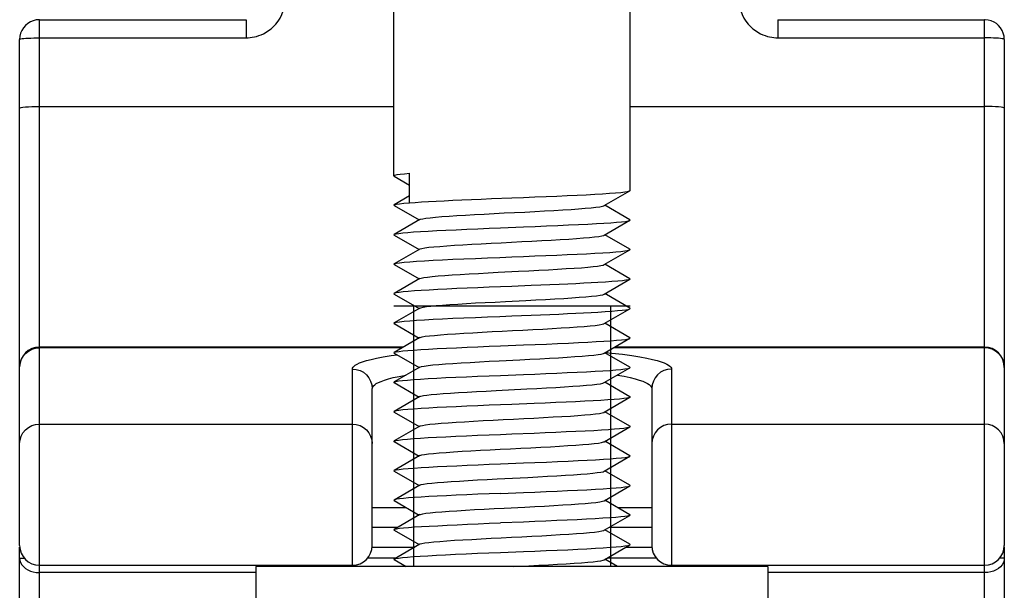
# Model space of a CAD drawing. Extents: x 0 to 420, y 0 to 297.
# Tile 35 of 75: x 205.12 to 215.12, y 174.89 to 180.7. Entities that reach past the tile are written whole.
import ezdxf

# ---------------------------------------------------------------- set-up
doc = ezdxf.new("R2010")
doc.units = 0
doc.header["$LTSCALE"] = 23.1
doc.layers.get('0').update_dxf_attribs({"linetype": 'CONTINUOUS'})
doc.layers.add('02___PRT_ALL_AXES', color=7, linetype='CONTINUOUS')

msp = doc.modelspace()

# ---------------------------------------------------------------- linework, layer by layer
at = {"color": 7, "linetype": 'CONTINUOUS'}
for p, q in [((205.324, 173.254), (205.324, 180.695)), ((205.324, 180.695), (207.424, 180.695)), ((207.424, 180.695), (207.424, 180.511)), ((212.824, 180.695), (212.824, 180.511)), ((212.824, 180.695), (214.924, 180.695)), ((214.924, 173.254), (214.924, 180.695)), ((205.324, 180.511), (207.424, 180.511)), ((212.824, 180.511), (214.924, 180.511)), ((205.124, 175.349), (205.124, 180.495)), ((215.124, 180.495), (215.124, 175.349)), ((205.324, 179.812), (208.924, 179.812)), ((211.324, 179.812), (214.924, 179.812)), ((208.927, 179.106), (209.085, 179.014)), ((209.085, 178.834), (209.085, 179.134)), ((209.085, 178.904), (208.927, 178.812)), ((211.061, 178.805), (211.322, 178.956)), ((208.927, 178.806), (209.181, 178.659)), ((209.916, 178.876), (210.124, 178.884)), ((211.322, 178.662), (211.068, 178.809)), ((209.188, 178.663), (208.927, 178.512)), ((211.061, 178.505), (211.322, 178.656)), ((208.927, 178.506), (209.181, 178.359)), ((211.322, 178.362), (211.068, 178.509)), ((209.188, 178.363), (208.927, 178.212)), ((211.061, 178.205), (211.322, 178.356)), ((208.927, 178.206), (209.181, 178.059)), ((211.322, 178.062), (211.068, 178.209)), ((209.188, 178.063), (208.927, 177.912)), ((211.061, 177.905), (211.322, 178.056)), ((208.927, 177.906), (209.181, 177.759)), ((210.319, 177.992), (210.124, 177.984)), ((211.084, 177.9), (211.068, 177.909)), ((211.322, 177.762), (211.084, 177.9)), ((211.324, 177.784), (208.924, 177.784)), ((209.188, 177.763), (208.927, 177.612)), ((211.061, 177.605), (211.322, 177.756)), ((208.927, 177.606), (209.181, 177.459)), ((210.124, 177.684), (210.319, 177.692)), ((211.322, 177.462), (211.068, 177.609)), ((209.188, 177.463), (208.927, 177.312)), ((211.061, 177.305), (211.322, 177.456)), ((209.022, 177.367), (205.324, 177.367)), ((209.008, 177.359), (205.324, 177.359)), ((208.927, 177.306), (209.181, 177.159)), ((211.322, 177.162), (211.068, 177.309)), ((214.924, 177.359), (211.154, 177.359)), ((214.924, 177.367), (211.169, 177.367)), ((208.896, 177.28), (208.957, 177.288)), ((208.504, 175.149), (208.504, 177.143)), ((209.188, 177.163), (208.927, 177.012)), ((211.061, 177.005), (211.322, 177.156)), ((211.744, 177.143), (211.744, 175.149)), ((208.87, 177.043), (208.919, 177.056)), ((208.927, 177.006), (209.181, 176.859)), ((211.322, 176.862), (211.068, 177.009)), ((208.704, 175.349), (208.704, 176.945)), ((209.964, 176.926), (210.275, 176.942)), ((211.544, 176.945), (211.544, 175.349)), ((209.188, 176.863), (208.927, 176.712)), ((211.061, 176.705), (211.322, 176.856)), ((208.927, 176.706), (209.181, 176.559)), ((210.351, 176.793), (210.124, 176.784)), ((211.322, 176.562), (211.068, 176.709)), ((205.324, 176.583), (208.504, 176.583)), ((209.188, 176.563), (208.927, 176.412)), ((211.061, 176.405), (211.322, 176.556)), ((211.744, 176.583), (214.924, 176.583)), ((208.927, 176.406), (209.181, 176.259)), ((210.124, 176.484), (210.351, 176.493)), ((211.322, 176.262), (211.068, 176.409)), ((209.188, 176.263), (208.927, 176.112)), ((211.061, 176.105), (211.322, 176.256)), ((208.927, 176.106), (209.181, 175.959)), ((211.322, 175.962), (211.068, 176.109)), ((209.974, 176.026), (210.285, 176.042)), ((209.188, 175.963), (208.927, 175.812)), ((211.061, 175.805), (211.322, 175.956)), ((208.927, 175.806), (209.181, 175.659)), ((211.322, 175.662), (211.068, 175.809)), ((209.051, 175.734), (208.704, 175.734)), ((211.544, 175.734), (211.198, 175.734)), ((209.188, 175.663), (208.927, 175.512)), ((211.061, 175.505), (211.322, 175.656)), ((208.965, 175.534), (208.704, 175.534)), ((208.927, 175.506), (209.181, 175.359)), ((211.322, 175.362), (211.068, 175.509)), ((211.544, 175.534), (211.111, 175.534)), ((205.124, 173.454), (205.124, 175.334)), ((205.124, 175.334), (205.126, 175.334)), ((208.704, 175.334), (209.138, 175.334)), ((209.188, 175.363), (208.927, 175.212)), ((211.061, 175.205), (211.322, 175.356)), ((211.284, 175.334), (211.544, 175.334)), ((215.124, 175.334), (215.123, 175.334)), ((215.124, 175.334), (215.124, 173.454)), ((205.124, 175.221), (205.171, 175.221)), ((208.943, 175.221), (208.657, 175.221)), ((208.927, 175.206), (209.05, 175.135)), ((211.197, 175.135), (211.068, 175.209)), ((211.591, 175.221), (211.09, 175.221)), ((215.124, 175.221), (215.077, 175.221)), ((205.324, 175.149), (208.504, 175.149)), ((210.138, 175.135), (210.295, 175.143)), ((211.744, 175.149), (214.924, 175.149)), ((207.524, 175.074), (205.324, 175.074)), ((214.924, 175.074), (212.724, 175.074))]:
    msp.add_line(p, q, dxfattribs=at)
at = {"color": 2, "linetype": 'CONTINUOUS'}
for p, q in [((209.124, 177.784), (209.124, 175.135)), ((211.124, 177.784), (211.124, 175.135))]:
    msp.add_line(p, q, dxfattribs=at)
at = {"color": 7, "linetype": 'CONTINUOUS'}
for points in [[(207.424, 180.511), (207.444, 180.511), (207.465, 180.513), (207.486, 180.516), (207.508, 180.52), (207.53, 180.525), (207.554, 180.533), (207.578, 180.542), (207.602, 180.553), (207.627, 180.567), (207.652, 180.584), (207.677, 180.603), (207.702, 180.625), (207.725, 180.651), (207.748, 180.679), (207.769, 180.712), (207.787, 180.747), (207.802, 180.786), (207.814, 180.828), (207.821, 180.873), (207.824, 180.921)], [(212.424, 180.921), (212.427, 180.873), (212.435, 180.828), (212.447, 180.786), (212.462, 180.747), (212.48, 180.712), (212.501, 180.679), (212.524, 180.651), (212.547, 180.625), (212.572, 180.603), (212.597, 180.584), (212.622, 180.567), (212.647, 180.553), (212.671, 180.542), (212.695, 180.533), (212.719, 180.525), (212.741, 180.52), (212.763, 180.516), (212.784, 180.513), (212.805, 180.511), (212.824, 180.511)], [(205.324, 180.695), (205.292, 180.693), (205.262, 180.685), (205.233, 180.673), (205.206, 180.657), (205.183, 180.637), (205.163, 180.613), (205.147, 180.587), (205.134, 180.558), (205.127, 180.527), (205.124, 180.495)], [(215.124, 180.495), (215.122, 180.528), (215.114, 180.559), (215.102, 180.587), (215.086, 180.613), (215.067, 180.635), (215.045, 180.655), (215.02, 180.671), (214.992, 180.684), (214.962, 180.692), (214.929, 180.695), (214.924, 180.695)], [(205.124, 180.495), (205.127, 180.498), (205.135, 180.5), (205.148, 180.503), (205.165, 180.505), (205.186, 180.506), (205.211, 180.508), (205.238, 180.509), (205.267, 180.51), (205.296, 180.511), (205.324, 180.511)], [(215.124, 180.495), (215.122, 180.498), (215.115, 180.5), (215.103, 180.502), (215.086, 180.504), (215.066, 180.506), (215.042, 180.508), (215.015, 180.509), (214.986, 180.51), (214.956, 180.511), (214.924, 180.511)], [(205.124, 179.797), (205.128, 179.8), (205.14, 179.803), (205.158, 179.806), (205.183, 179.808), (205.213, 179.81), (205.248, 179.811), (205.285, 179.812), (205.324, 179.812)], [(215.124, 179.797), (215.121, 179.8), (215.109, 179.803), (215.091, 179.806), (215.066, 179.808), (215.036, 179.81), (215.001, 179.811), (214.963, 179.812), (214.924, 179.812)], [(208.924, 179.109), (208.926, 179.111), (208.936, 179.116), (208.958, 179.12), (208.99, 179.125), (209.033, 179.129), (209.085, 179.134)], [(208.927, 179.106), (208.926, 179.107), (208.924, 179.109)], [(210.124, 178.884), (210.241, 178.888), (210.356, 178.893), (210.47, 178.898), (210.58, 178.902), (210.685, 178.907), (210.785, 178.912), (210.879, 178.916), (210.966, 178.921), (211.045, 178.926), (211.116, 178.93), (211.177, 178.935), (211.229, 178.94), (211.27, 178.944), (211.299, 178.949), (211.317, 178.954), (211.322, 178.956)], [(211.322, 178.956), (211.324, 178.958), (211.324, 178.959)], [(208.927, 178.806), (208.924, 178.809), (208.927, 178.812)], [(208.927, 178.812), (208.931, 178.814), (208.95, 178.819), (208.982, 178.824), (209.027, 178.829), (209.085, 178.834)], [(209.085, 178.834), (209.142, 178.838), (209.207, 178.842), (209.277, 178.846), (209.354, 178.851), (209.436, 178.855), (209.524, 178.859), (209.616, 178.863), (209.713, 178.867), (209.813, 178.871), (209.916, 178.876)], [(210.254, 178.74), (210.356, 178.746), (210.456, 178.751), (210.551, 178.756), (210.641, 178.762), (210.725, 178.767), (210.801, 178.772), (210.869, 178.778), (210.928, 178.783), (210.977, 178.788), (211.016, 178.793), (211.043, 178.799), (211.06, 178.804), (211.061, 178.805)], [(209.188, 178.663), (209.196, 178.666), (209.218, 178.672), (209.251, 178.677), (209.295, 178.682), (209.349, 178.688), (209.413, 178.693), (209.485, 178.698), (209.565, 178.703), (209.652, 178.709), (209.745, 178.714), (209.842, 178.719), (209.943, 178.725), (210.046, 178.73), (210.254, 178.74)], [(210.008, 178.579), (210.242, 178.589), (210.359, 178.593), (210.476, 178.598), (210.589, 178.603), (210.698, 178.608), (210.8, 178.612), (210.894, 178.617), (210.981, 178.622), (211.058, 178.626), (211.127, 178.631), (211.187, 178.636), (211.237, 178.641), (211.276, 178.645), (211.304, 178.65), (211.32, 178.655), (211.322, 178.656)], [(211.322, 178.656), (211.324, 178.659), (211.322, 178.662)], [(208.927, 178.506), (208.924, 178.509), (208.927, 178.512)], [(208.927, 178.512), (208.93, 178.514), (208.947, 178.518), (208.976, 178.523), (209.016, 178.528), (209.066, 178.532), (209.125, 178.537), (209.195, 178.542), (209.273, 178.546), (209.36, 178.551), (209.454, 178.556), (209.557, 178.56), (209.665, 178.565), (209.777, 178.57), (209.892, 178.575), (210.008, 178.579)], [(209.188, 178.363), (209.192, 178.365), (209.21, 178.37), (209.24, 178.375), (209.281, 178.381), (209.332, 178.386), (209.393, 178.391), (209.462, 178.397), (209.54, 178.402), (209.625, 178.407), (209.717, 178.412), (209.813, 178.418), (209.913, 178.423), (210.015, 178.428), (210.119, 178.434), (210.223, 178.439), (210.326, 178.444), (210.426, 178.449), (210.523, 178.455), (210.615, 178.46), (210.7, 178.465), (210.779, 178.471), (210.85, 178.476), (210.911, 178.481), (210.963, 178.486), (211.005, 178.492), (211.036, 178.497), (211.056, 178.502), (211.061, 178.505)], [(210.124, 178.284), (210.241, 178.288), (210.356, 178.293), (210.469, 178.298), (210.579, 178.302), (210.685, 178.307), (210.786, 178.312), (210.88, 178.316), (210.967, 178.321), (211.046, 178.326), (211.117, 178.33), (211.178, 178.335), (211.23, 178.34), (211.27, 178.344), (211.299, 178.349), (211.317, 178.354), (211.322, 178.356)], [(211.322, 178.356), (211.324, 178.358), (211.322, 178.362)], [(208.927, 178.206), (208.924, 178.209), (208.927, 178.212)], [(208.927, 178.212), (208.931, 178.214), (208.95, 178.219), (208.983, 178.224), (209.029, 178.229), (209.087, 178.234), (209.156, 178.239), (209.236, 178.244), (209.324, 178.249), (209.42, 178.254), (209.524, 178.259), (209.636, 178.264), (209.754, 178.269), (209.876, 178.274), (210, 178.279), (210.124, 178.284)], [(209.984, 178.127), (210.192, 178.137), (210.295, 178.143), (210.397, 178.148), (210.494, 178.153), (210.588, 178.158), (210.675, 178.164), (210.756, 178.169), (210.829, 178.174), (210.894, 178.18), (210.949, 178.185), (210.994, 178.19), (211.028, 178.195), (211.051, 178.201), (211.061, 178.205)], [(209.188, 178.063), (209.203, 178.069), (209.23, 178.074), (209.267, 178.079), (209.315, 178.084), (209.373, 178.09), (209.441, 178.095), (209.516, 178.1), (209.599, 178.106), (209.689, 178.111), (209.783, 178.116), (209.882, 178.121), (209.984, 178.127)], [(210.997, 178.023), (210.928, 178.019), (210.854, 178.015), (210.774, 178.011), (210.69, 178.007), (210.602, 178.003), (210.51, 177.999), (210.416, 177.996), (210.319, 177.992)], [(211.322, 178.056), (211.308, 178.051), (211.282, 178.046), (211.246, 178.041), (211.198, 178.037), (211.14, 178.032), (211.073, 178.027), (210.997, 178.023)], [(211.322, 178.062), (211.324, 178.06), (211.322, 178.056)], [(208.927, 177.912), (208.925, 177.909), (208.927, 177.906)], [(210.124, 177.984), (210.008, 177.979), (209.892, 177.975), (209.779, 177.97), (209.669, 177.965), (209.564, 177.961), (209.464, 177.956), (209.37, 177.951), (209.283, 177.947), (209.203, 177.942), (209.133, 177.937), (209.071, 177.933), (209.019, 177.928), (208.978, 177.923), (208.949, 177.919), (208.931, 177.914), (208.927, 177.912)], [(210.808, 177.873), (210.875, 177.878), (210.933, 177.883), (210.981, 177.889), (211.019, 177.894), (211.046, 177.899), (211.061, 177.905)], [(209.188, 177.763), (209.198, 177.767), (209.221, 177.772), (209.255, 177.778), (209.3, 177.783), (209.355, 177.788), (209.42, 177.793), (209.493, 177.799), (209.574, 177.804), (209.661, 177.809), (209.754, 177.815), (209.852, 177.82), (209.954, 177.825), (210.057, 177.83), (210.265, 177.841)], [(210.265, 177.841), (210.367, 177.846), (210.466, 177.852), (210.56, 177.857), (210.65, 177.862), (210.733, 177.867), (210.808, 177.873)], [(210.319, 177.692), (210.414, 177.695), (210.508, 177.699), (210.599, 177.703), (210.687, 177.707), (210.772, 177.711), (210.852, 177.715), (210.927, 177.719), (210.997, 177.723)], [(210.997, 177.723), (211.072, 177.727), (211.139, 177.732), (211.196, 177.737), (211.243, 177.741), (211.28, 177.746), (211.305, 177.75), (211.32, 177.755), (211.322, 177.756)], [(211.322, 177.756), (211.324, 177.759), (211.322, 177.762)], [(208.927, 177.606), (208.924, 177.609), (208.927, 177.612)], [(208.927, 177.612), (208.931, 177.614), (208.95, 177.619), (208.982, 177.624), (209.028, 177.629), (209.086, 177.634), (209.156, 177.639), (209.235, 177.644), (209.323, 177.649), (209.419, 177.654), (209.524, 177.659), (209.636, 177.664), (209.754, 177.669), (209.876, 177.674), (210, 177.679), (210.124, 177.684)], [(209.188, 177.463), (209.193, 177.465), (209.213, 177.471), (209.244, 177.476), (209.285, 177.481), (209.338, 177.486), (209.399, 177.492), (209.47, 177.497), (209.549, 177.502), (209.634, 177.508), (209.726, 177.513), (209.823, 177.518), (209.923, 177.524), (210.026, 177.529), (210.13, 177.534), (210.234, 177.539), (210.336, 177.545), (210.436, 177.55), (210.532, 177.555), (210.624, 177.561), (210.709, 177.566), (210.787, 177.571), (210.856, 177.576), (210.917, 177.582), (210.968, 177.587), (211.009, 177.592), (211.039, 177.598), (211.057, 177.603), (211.061, 177.605)], [(210.008, 177.379), (210.242, 177.389), (210.359, 177.393), (210.475, 177.398), (210.588, 177.403), (210.697, 177.408), (210.799, 177.412), (210.893, 177.417), (210.979, 177.422), (211.057, 177.426), (211.127, 177.431), (211.187, 177.436), (211.238, 177.441), (211.277, 177.445), (211.304, 177.45), (211.32, 177.455), (211.322, 177.456)], [(211.322, 177.456), (211.324, 177.459), (211.322, 177.462)], [(205.124, 177.16), (205.128, 177.199), (205.14, 177.236), (205.158, 177.271), (205.183, 177.301), (205.213, 177.325), (205.248, 177.344), (205.285, 177.355), (205.324, 177.359)], [(208.927, 177.306), (208.924, 177.309), (208.927, 177.312)], [(208.927, 177.312), (208.931, 177.314), (208.949, 177.318), (208.977, 177.323), (209.017, 177.328), (209.068, 177.332), (209.128, 177.337), (209.198, 177.342), (209.277, 177.346), (209.364, 177.351), (209.458, 177.356), (209.56, 177.36), (209.668, 177.365), (209.779, 177.37), (209.893, 177.375), (210.008, 177.379)], [(209.995, 177.227), (210.203, 177.238), (210.306, 177.243), (210.407, 177.248), (210.504, 177.254), (210.597, 177.259), (210.684, 177.264), (210.764, 177.27), (210.836, 177.275), (210.9, 177.28), (210.954, 177.285), (210.998, 177.291), (211.031, 177.296), (211.053, 177.301), (211.061, 177.305)], [(211.075, 177.313), (211.14, 177.306), (211.248, 177.294), (211.342, 177.281), (211.424, 177.268), (211.493, 177.255), (211.551, 177.242), (211.6, 177.23), (211.639, 177.217), (211.671, 177.206), (211.696, 177.194), (211.715, 177.183), (211.729, 177.172), (211.738, 177.162), (211.743, 177.152), (211.744, 177.143)], [(215.124, 177.16), (215.121, 177.199), (215.109, 177.236), (215.091, 177.271), (215.066, 177.301), (215.036, 177.325), (215.001, 177.344), (214.963, 177.355), (214.924, 177.359)], [(208.504, 177.143), (208.506, 177.152), (208.511, 177.162), (208.52, 177.172), (208.533, 177.183), (208.552, 177.193), (208.576, 177.205), (208.607, 177.217), (208.646, 177.229), (208.693, 177.241), (208.749, 177.254), (208.817, 177.267), (208.896, 177.28)], [(209.188, 177.163), (209.189, 177.164), (209.206, 177.169), (209.233, 177.174), (209.272, 177.18), (209.321, 177.185), (209.38, 177.19), (209.448, 177.195), (209.524, 177.201), (209.608, 177.206), (209.698, 177.211), (209.793, 177.217), (209.892, 177.222), (209.995, 177.227)], [(208.504, 177.143), (208.543, 177.139), (208.581, 177.128), (208.616, 177.11), (208.646, 177.085), (208.671, 177.055), (208.689, 177.021), (208.701, 176.983), (208.704, 176.945)], [(210.241, 177.088), (210.356, 177.093), (210.469, 177.098), (210.58, 177.102), (210.686, 177.107), (210.788, 177.112), (210.882, 177.116), (210.969, 177.121), (211.048, 177.126), (211.119, 177.13), (211.18, 177.135), (211.23, 177.14), (211.27, 177.144), (211.3, 177.149), (211.318, 177.154), (211.322, 177.156)], [(211.322, 177.156), (211.324, 177.158), (211.322, 177.162)], [(211.744, 177.143), (211.705, 177.139), (211.668, 177.128), (211.633, 177.11), (211.603, 177.085), (211.578, 177.055), (211.56, 177.021), (211.548, 176.983), (211.544, 176.945)], [(208.704, 176.945), (208.706, 176.954), (208.71, 176.964), (208.718, 176.974), (208.73, 176.984), (208.746, 176.995), (208.767, 177.006), (208.795, 177.018), (208.828, 177.03), (208.87, 177.043)], [(208.919, 177.056), (208.978, 177.069), (209.047, 177.081)], [(208.927, 177.006), (208.925, 177.008), (208.927, 177.012)], [(208.927, 177.012), (208.929, 177.013), (208.945, 177.018), (208.973, 177.023), (209.013, 177.027), (209.064, 177.032), (209.125, 177.037), (209.196, 177.042), (209.274, 177.046), (209.36, 177.051), (209.453, 177.056), (209.555, 177.06), (209.662, 177.065), (209.775, 177.07), (209.891, 177.074), (210.007, 177.079), (210.241, 177.088)], [(210.275, 176.942), (210.377, 176.947), (210.475, 176.952), (210.57, 176.957), (210.658, 176.963), (210.741, 176.968), (210.815, 176.973), (210.882, 176.979), (210.939, 176.984), (210.986, 176.989), (211.022, 176.994), (211.048, 177), (211.061, 177.005)], [(211.195, 177.082), (211.263, 177.07), (211.324, 177.057), (211.375, 177.044), (211.417, 177.031), (211.452, 177.019), (211.48, 177.007), (211.502, 176.996), (211.518, 176.985), (211.531, 176.974), (211.539, 176.964), (211.543, 176.954), (211.544, 176.945)], [(209.188, 176.863), (209.199, 176.867), (209.224, 176.873), (209.259, 176.878), (209.305, 176.883), (209.361, 176.889), (209.426, 176.894), (209.5, 176.899), (209.582, 176.904), (209.67, 176.91), (209.764, 176.915), (209.862, 176.92), (209.964, 176.926)], [(211.322, 176.856), (211.312, 176.852), (211.291, 176.848), (211.259, 176.843), (211.216, 176.838), (211.162, 176.834), (211.099, 176.829), (211.028, 176.825), (210.949, 176.82), (210.863, 176.816), (210.771, 176.811), (210.673, 176.806), (210.569, 176.802), (210.462, 176.797), (210.351, 176.793)], [(211.322, 176.862), (211.323, 176.861), (211.323, 176.857), (211.322, 176.856)], [(208.927, 176.712), (208.924, 176.709), (208.927, 176.706)], [(210.124, 176.784), (210.008, 176.779), (209.892, 176.775), (209.777, 176.77), (209.665, 176.765), (209.559, 176.76), (209.459, 176.756), (209.366, 176.751), (209.28, 176.747), (209.201, 176.742), (209.13, 176.737), (209.068, 176.732), (209.016, 176.728), (208.976, 176.723), (208.947, 176.718), (208.93, 176.713), (208.927, 176.712)], [(209.188, 176.563), (209.194, 176.566), (209.215, 176.571), (209.247, 176.576), (209.29, 176.582), (209.343, 176.587), (209.406, 176.592), (209.477, 176.598), (209.557, 176.603), (209.643, 176.608), (209.735, 176.613), (209.832, 176.619), (209.933, 176.624), (210.036, 176.629), (210.14, 176.635), (210.244, 176.64), (210.346, 176.645), (210.446, 176.651), (210.542, 176.656), (210.632, 176.661), (210.717, 176.666), (210.794, 176.672), (210.863, 176.677), (210.923, 176.682), (210.973, 176.688), (211.012, 176.693), (211.041, 176.698), (211.059, 176.703), (211.061, 176.705)], [(205.124, 176.385), (205.128, 176.423), (205.14, 176.461), (205.158, 176.495), (205.183, 176.525), (205.213, 176.55), (205.248, 176.568), (205.285, 176.579), (205.324, 176.583)], [(208.504, 176.583), (208.543, 176.579), (208.581, 176.568), (208.616, 176.55), (208.646, 176.525), (208.671, 176.495), (208.689, 176.461), (208.701, 176.423), (208.704, 176.385)], [(210.351, 176.493), (210.461, 176.497), (210.569, 176.502), (210.674, 176.507), (210.774, 176.511), (210.867, 176.516), (210.954, 176.52), (211.032, 176.525), (211.103, 176.529), (211.165, 176.534), (211.217, 176.538), (211.259, 176.543), (211.291, 176.548), (211.312, 176.552), (211.322, 176.556)], [(211.322, 176.556), (211.323, 176.557), (211.323, 176.561), (211.322, 176.562)], [(211.744, 176.583), (211.705, 176.579), (211.668, 176.568), (211.633, 176.55), (211.603, 176.525), (211.578, 176.495), (211.56, 176.461), (211.548, 176.423), (211.544, 176.385)], [(215.124, 176.385), (215.121, 176.423), (215.109, 176.461), (215.091, 176.495), (215.066, 176.525), (215.036, 176.55), (215.001, 176.568), (214.963, 176.579), (214.924, 176.583)], [(208.927, 176.406), (208.925, 176.408), (208.927, 176.412)], [(208.927, 176.412), (208.929, 176.413), (208.945, 176.418), (208.973, 176.422), (209.013, 176.427), (209.064, 176.432), (209.125, 176.437), (209.195, 176.442), (209.273, 176.446), (209.359, 176.451), (209.453, 176.455), (209.554, 176.46), (209.662, 176.465), (209.775, 176.47), (209.891, 176.474), (210.007, 176.479), (210.124, 176.484)], [(209.188, 176.263), (209.19, 176.264), (209.208, 176.27), (209.237, 176.275), (209.276, 176.28), (209.326, 176.285), (209.386, 176.291), (209.455, 176.296), (209.532, 176.301), (209.617, 176.307), (209.707, 176.312), (209.803, 176.317), (209.903, 176.322), (210.005, 176.328), (210.109, 176.333), (210.213, 176.338), (210.316, 176.344), (210.416, 176.349), (210.514, 176.354), (210.606, 176.36), (210.692, 176.365), (210.772, 176.37), (210.843, 176.375), (210.906, 176.381), (210.959, 176.386), (211.002, 176.391), (211.034, 176.397), (211.055, 176.402), (211.061, 176.405)], [(210.008, 176.179), (210.241, 176.189), (210.358, 176.193), (210.474, 176.198), (210.586, 176.203), (210.694, 176.207), (210.795, 176.212), (210.888, 176.217), (210.974, 176.221), (211.053, 176.226), (211.123, 176.231), (211.184, 176.236), (211.235, 176.24), (211.275, 176.245), (211.303, 176.25), (211.32, 176.255), (211.322, 176.256)], [(211.322, 176.256), (211.324, 176.259), (211.322, 176.262)], [(208.927, 176.106), (208.925, 176.109), (208.927, 176.112)], [(208.927, 176.112), (208.931, 176.114), (208.949, 176.119), (208.979, 176.123), (209.019, 176.128), (209.07, 176.133), (209.131, 176.137), (209.201, 176.142), (209.28, 176.147), (209.367, 176.151), (209.462, 176.156), (209.563, 176.161), (209.669, 176.165), (209.78, 176.17), (209.893, 176.175), (210.008, 176.179)], [(210.285, 176.042), (210.387, 176.047), (210.485, 176.053), (210.579, 176.058), (210.667, 176.063), (210.749, 176.069), (210.822, 176.074), (210.888, 176.079), (210.944, 176.084), (210.99, 176.09), (211.025, 176.095), (211.049, 176.1), (211.061, 176.105)], [(209.188, 175.963), (209.201, 175.968), (209.227, 175.973), (209.263, 175.979), (209.31, 175.984), (209.367, 175.989), (209.433, 175.994), (209.508, 176), (209.591, 176.005), (209.679, 176.01), (209.774, 176.016), (209.872, 176.021), (209.974, 176.026)], [(210.009, 175.879), (210.241, 175.888), (210.356, 175.893), (210.47, 175.898), (210.582, 175.903), (210.689, 175.907), (210.791, 175.912), (210.886, 175.917), (210.973, 175.921), (211.052, 175.926), (211.121, 175.931), (211.182, 175.935), (211.232, 175.94), (211.272, 175.945), (211.301, 175.949), (211.318, 175.954), (211.322, 175.956)], [(211.322, 175.956), (211.324, 175.959), (211.322, 175.962)], [(208.927, 175.812), (208.925, 175.81), (208.927, 175.806)], [(210.009, 175.879), (209.893, 175.875), (209.778, 175.87), (209.667, 175.865), (209.559, 175.86), (209.458, 175.856), (209.364, 175.851), (209.279, 175.847), (209.202, 175.842), (209.133, 175.837), (209.072, 175.833), (209.021, 175.828), (208.981, 175.824), (208.951, 175.819), (208.932, 175.814), (208.927, 175.812)], [(210.254, 175.74), (210.356, 175.746), (210.456, 175.751), (210.551, 175.756), (210.641, 175.762), (210.725, 175.767), (210.801, 175.772), (210.869, 175.778), (210.928, 175.783), (210.977, 175.788), (211.016, 175.793), (211.043, 175.799), (211.06, 175.804), (211.061, 175.805)], [(209.188, 175.663), (209.196, 175.666), (209.218, 175.672), (209.251, 175.677), (209.295, 175.682), (209.349, 175.688), (209.413, 175.693), (209.485, 175.698), (209.565, 175.703), (209.652, 175.709), (209.745, 175.714), (209.842, 175.719), (209.943, 175.725), (210.046, 175.73), (210.254, 175.74)], [(211.322, 175.656), (211.317, 175.654), (211.299, 175.649), (211.27, 175.644), (211.23, 175.64), (211.179, 175.635), (211.118, 175.63), (211.047, 175.626), (210.968, 175.621), (210.881, 175.616), (210.787, 175.612), (210.685, 175.607), (210.579, 175.602), (210.469, 175.598), (210.356, 175.593), (210.241, 175.588), (210.009, 175.579)], [(211.322, 175.662), (211.324, 175.658), (211.322, 175.656)], [(208.927, 175.506), (208.925, 175.51), (208.927, 175.512)], [(208.927, 175.512), (208.933, 175.514), (208.952, 175.519), (208.982, 175.524), (209.022, 175.528), (209.074, 175.533), (209.135, 175.538), (209.205, 175.542), (209.284, 175.547), (209.371, 175.551), (209.465, 175.556), (209.566, 175.561), (209.672, 175.565), (209.782, 175.57), (209.894, 175.575), (210.009, 175.579)], [(209.188, 175.363), (209.192, 175.365), (209.21, 175.37), (209.24, 175.375), (209.281, 175.381), (209.332, 175.386), (209.393, 175.391), (209.462, 175.397), (209.54, 175.402), (209.625, 175.407), (209.717, 175.412), (209.813, 175.418), (209.913, 175.423), (210.015, 175.428), (210.119, 175.434), (210.223, 175.439), (210.326, 175.444), (210.426, 175.449), (210.523, 175.455), (210.615, 175.46), (210.7, 175.465), (210.779, 175.471), (210.85, 175.476), (210.911, 175.481), (210.963, 175.486), (211.005, 175.492), (211.036, 175.497), (211.056, 175.502), (211.061, 175.505)], [(210.241, 175.288), (210.356, 175.293), (210.471, 175.298), (210.582, 175.303), (210.69, 175.307), (210.792, 175.312), (210.886, 175.317), (210.973, 175.321), (211.052, 175.326), (211.122, 175.331), (211.182, 175.335), (211.232, 175.34), (211.272, 175.345), (211.301, 175.349), (211.318, 175.354), (211.322, 175.356)], [(211.322, 175.356), (211.324, 175.359), (211.322, 175.362)], [(205.124, 175.221), (205.127, 175.198), (205.134, 175.176), (205.146, 175.154), (205.163, 175.135), (205.183, 175.117), (205.207, 175.102), (205.234, 175.09), (205.263, 175.081), (205.293, 175.075), (205.324, 175.074)], [(208.927, 175.206), (208.925, 175.208), (208.927, 175.212)], [(208.927, 175.212), (208.929, 175.213), (208.945, 175.218), (208.972, 175.222), (209.011, 175.227), (209.062, 175.232), (209.122, 175.237), (209.192, 175.241), (209.27, 175.246), (209.356, 175.251), (209.45, 175.255), (209.552, 175.26), (209.66, 175.265), (209.774, 175.27), (209.89, 175.274), (210.007, 175.279), (210.241, 175.288)], [(210.295, 175.143), (210.397, 175.148), (210.494, 175.153), (210.588, 175.158), (210.675, 175.164), (210.756, 175.169), (210.829, 175.174), (210.894, 175.18), (210.949, 175.185), (210.994, 175.19), (211.028, 175.195), (211.051, 175.201), (211.061, 175.205)], [(215.124, 175.221), (215.122, 175.198), (215.115, 175.176), (215.103, 175.154), (215.086, 175.134), (215.066, 175.117), (215.042, 175.102), (215.015, 175.09), (214.986, 175.081), (214.956, 175.075), (214.924, 175.074)]]:
    msp.add_lwpolyline(points, dxfattribs=at)
for centre, start, end in [((205.324, 177.167), 90, 180), ((214.924, 177.167), 0, 90), ((205.324, 175.349), 180, 270), ((208.504, 175.349), 270, 360), ((211.744, 175.349), 180, 270), ((214.924, 175.349), 270, 360)]:
    msp.add_arc(centre, 0.2, start, end, dxfattribs=at)
at = {"layer": '02___PRT_ALL_AXES', "color": 7, "linetype": 'CONTINUOUS'}
for p, q in [((208.924, 179.109), (208.924, 185.32)), ((211.324, 178.959), (211.324, 185.32)), ((207.524, 175.135), (207.524, 174.775)), ((212.724, 175.135), (207.524, 175.135)), ((212.724, 175.135), (212.724, 174.775))]:
    msp.add_line(p, q, dxfattribs=at)

doc.saveas('drawing.dxf')
